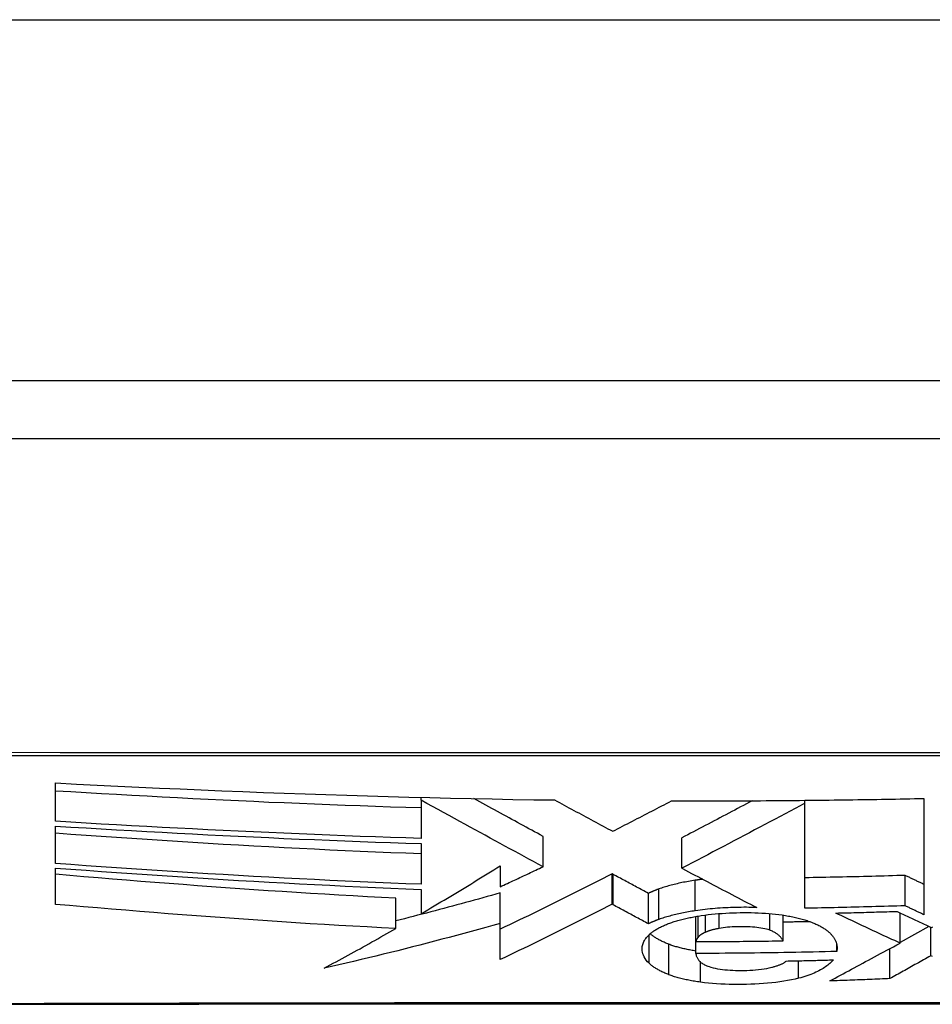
# Model space of a CAD drawing. Header units: inches. Extents: x 19 to 446, y 48 to 210.
# Tile 50 of 256: x 100.816 to 101.067, y 47.607 to 47.877. Entities that reach past the tile are written whole.
import ezdxf

# ---------------------------------------------------------------- set-up
doc = ezdxf.new("R2010")
doc.units = ezdxf.units.IN
doc.header["$MEASUREMENT"] = 0
doc.layers.add('Visible Edges(ANSI)', color=7, linetype='Continuous', lineweight=25)
doc.layers.add('Visible Tangent Edges(ANSI)', color=7, linetype='Continuous', lineweight=25)

msp = doc.modelspace()

# ---------------------------------------------------------------- linework, layer by layer
at = {"layer": 'Visible Edges(ANSI)'}
for p, q in [((102.32648, 47.77821), (60.72148, 47.77821)), ((100.57279, 47.76246), (101.43017, 47.76246)), ((100.82632, 47.65756), (100.82632, 47.66806)), ((100.92648, 47.66332), (100.92648, 47.6641)), ((100.92649, 47.66332), (100.92648, 47.66332)), ((100.92648, 47.66332), (100.92648, 47.65288)), ((101.03169, 47.6633), (101.03238, 47.66331)), ((101.03169, 47.66252), (101.03169, 47.6633)), ((101.03169, 47.63373), (101.03169, 47.66252)), ((101.03238, 47.66331), (101.03318, 47.66332)), ((101.06431, 47.66382), (101.06431, 47.63194)), ((100.82632, 47.64599), (100.82632, 47.65625)), ((100.9599, 47.64509), (100.9599, 47.65343)), ((100.92648, 47.65147), (100.92648, 47.6403)), ((100.99797, 47.64469), (100.99797, 47.65303)), ((100.94817, 47.64535), (100.94817, 47.63961)), ((100.82632, 47.6348), (100.82632, 47.64473)), ((100.97909, 47.64302), (100.97885, 47.64315)), ((100.97885, 47.63481), (100.97885, 47.64315)), ((100.99797, 47.64469), (100.99813, 47.64461)), ((101.05914, 47.63441), (101.05914, 47.64274)), ((100.92648, 47.63891), (100.92648, 47.63222)), ((100.94818, 47.62959), (100.94818, 47.63792)), ((100.98879, 47.62946), (100.98879, 47.63781)), ((100.91954, 47.62818), (100.91954, 47.63649)), ((100.97909, 47.63468), (100.97885, 47.63481)), ((101.02571, 47.62481), (101.02571, 47.63184)), ((101.05776, 47.62418), (101.05776, 47.63247)), ((100.94817, 47.61965), (100.94818, 47.62959)), ((101.00178, 47.62461), (101.00178, 47.63147)), ((101.06566, 47.62874), (101.05776, 47.62432)), ((101.06615, 47.62069), (101.06615, 47.62851)), ((101.00178, 47.62135), (101.00178, 47.62461)), ((101.04041, 47.6219), (101.04041, 47.62377)), ((101.05496, 47.61444), (101.05496, 47.62267))]:
    msp.add_line(p, q, dxfattribs=at)
at = {"layer": 'Visible Edges(ANSI)', "flags": 128}
for points in [[(100.82632, 47.66806), (100.83201, 47.66776), (100.83771, 47.66748), (100.8434, 47.6672), (100.8491, 47.66693), (100.85479, 47.66666), (100.86049, 47.66641), (100.86619, 47.66616), (100.87189, 47.66592), (100.87759, 47.66569), (100.8833, 47.66547), (100.889, 47.66526), (100.8947, 47.66505), (100.90039, 47.66486), (100.90609, 47.66468), (100.91178, 47.6645), (100.91747, 47.66434), (100.92316, 47.66419), (100.92885, 47.66404), (100.93455, 47.66391), (100.94024, 47.66379), (100.94595, 47.66367), (100.95165, 47.66357), (100.95736, 47.66348), (100.96307, 47.6634)], [(100.92648, 47.66121), (100.92231, 47.66133), (100.91814, 47.66147), (100.91397, 47.66161), (100.90981, 47.66175), (100.90564, 47.66191), (100.90147, 47.66206), (100.8973, 47.66223), (100.89313, 47.6624), (100.88896, 47.66257), (100.88479, 47.66275), (100.88062, 47.66294), (100.87644, 47.66313), (100.87226, 47.66333), (100.86809, 47.66353), (100.86391, 47.66374), (100.85973, 47.66396), (100.85555, 47.66418), (100.85138, 47.6644), (100.8472, 47.66463), (100.84302, 47.66486), (100.83885, 47.6651), (100.83467, 47.66534), (100.8305, 47.66559), (100.82632, 47.66584)], [(100.9599, 47.64509), (100.95861, 47.64579), (100.95731, 47.6465), (100.95602, 47.6472), (100.95472, 47.64791), (100.95342, 47.64862), (100.95211, 47.64933), (100.95079, 47.65005), (100.94947, 47.65077), (100.94814, 47.6515), (100.9468, 47.65223), (100.94545, 47.65297), (100.94409, 47.65371), (100.94271, 47.65446), (100.94133, 47.65522), (100.93992, 47.65598), (100.93851, 47.65676), (100.93707, 47.65754), (100.93562, 47.65833), (100.93415, 47.65914), (100.93266, 47.65995), (100.93115, 47.66078), (100.92962, 47.66161), (100.92806, 47.66246), (100.92649, 47.66332)], [(100.9599, 47.65343), (100.95913, 47.65385), (100.95836, 47.65427), (100.95759, 47.65468), (100.95682, 47.6551), (100.95605, 47.65552), (100.95528, 47.65594), (100.9545, 47.65637), (100.95373, 47.65679), (100.95295, 47.65721), (100.95217, 47.65764), (100.95139, 47.65806), (100.95061, 47.65849), (100.94982, 47.65892), (100.94903, 47.65935), (100.94824, 47.65978), (100.94744, 47.66022), (100.94664, 47.66065), (100.94584, 47.66109), (100.94503, 47.66153), (100.94422, 47.66197), (100.9434, 47.66242), (100.94258, 47.66287), (100.94176, 47.66332), (100.94093, 47.66377)], [(100.96307, 47.6634), (100.96372, 47.66305), (100.96438, 47.66269), (100.96504, 47.66234), (100.9657, 47.66198), (100.96636, 47.66162), (100.96702, 47.66127), (100.96768, 47.66091), (100.96835, 47.66055), (100.96901, 47.66019), (100.96968, 47.65984), (100.97034, 47.65948), (100.97101, 47.65912), (100.97168, 47.65876), (100.97234, 47.6584), (100.97301, 47.65804), (100.97368, 47.65768), (100.97435, 47.65732), (100.97502, 47.65696), (100.97568, 47.6566), (100.97635, 47.65624), (100.97702, 47.65589), (100.97769, 47.65553), (100.97835, 47.65517), (100.97902, 47.65481)], [(100.97902, 47.65481), (100.97969, 47.65516), (100.98036, 47.6555), (100.98103, 47.65585), (100.9817, 47.65619), (100.98237, 47.65654), (100.98305, 47.65689), (100.98372, 47.65724), (100.98439, 47.65758), (100.98506, 47.65793), (100.98573, 47.65828), (100.9864, 47.65863), (100.98708, 47.65897), (100.98775, 47.65932), (100.98842, 47.65967), (100.98909, 47.66002), (100.98976, 47.66037), (100.99043, 47.66072), (100.9911, 47.66106), (100.99177, 47.66141), (100.99244, 47.66176), (100.99311, 47.66211), (100.99377, 47.66246), (100.99444, 47.66281), (100.99511, 47.66315)], [(100.99511, 47.66315), (100.99663, 47.66315), (100.99816, 47.66315), (100.99968, 47.66315), (101.00121, 47.66315), (101.00273, 47.66315), (101.00426, 47.66315), (101.00578, 47.66315), (101.0073, 47.66315), (101.00883, 47.66316), (101.01035, 47.66316), (101.01188, 47.66317), (101.0134, 47.66317), (101.01492, 47.66318), (101.01645, 47.66319), (101.01797, 47.66319), (101.0195, 47.6632), (101.02102, 47.66321), (101.02255, 47.66322), (101.02407, 47.66324), (101.0256, 47.66325), (101.02712, 47.66326), (101.02864, 47.66327), (101.03017, 47.66329), (101.03169, 47.6633)], [(101.01726, 47.66319), (101.01646, 47.66277), (101.01565, 47.66234), (101.01485, 47.66192), (101.01404, 47.66149), (101.01324, 47.66106), (101.01243, 47.66064), (101.01163, 47.66021), (101.01082, 47.65979), (101.01001, 47.65936), (101.0092, 47.65893), (101.0084, 47.65851), (101.00759, 47.65808), (101.00678, 47.65766), (101.00598, 47.65723), (101.00517, 47.65681), (101.00437, 47.65639), (101.00356, 47.65596), (101.00276, 47.65554), (101.00196, 47.65512), (101.00116, 47.6547), (101.00036, 47.65428), (100.99956, 47.65387), (100.99876, 47.65345), (100.99797, 47.65303)], [(101.03169, 47.66252), (101.03035, 47.66181), (101.029, 47.66109), (101.02764, 47.66037), (101.02627, 47.65964), (101.02489, 47.6589), (101.02351, 47.65817), (101.02211, 47.65742), (101.02071, 47.65668), (101.0193, 47.65593), (101.01789, 47.65518), (101.01647, 47.65443), (101.01505, 47.65368), (101.01362, 47.65292), (101.0122, 47.65217), (101.01077, 47.65142), (101.00934, 47.65066), (101.00791, 47.64991), (101.00648, 47.64916), (101.00505, 47.6484), (101.00363, 47.64766), (101.00221, 47.64691), (101.00079, 47.64617), (100.99938, 47.64543), (100.99797, 47.64469)], [(101.03318, 47.66332), (101.03448, 47.66333), (101.03578, 47.66335), (101.03708, 47.66337), (101.03837, 47.66338), (101.03967, 47.6634), (101.04097, 47.66341), (101.04227, 47.66343), (101.04356, 47.66345), (101.04486, 47.66347), (101.04616, 47.66349), (101.04746, 47.66351), (101.04875, 47.66353), (101.05005, 47.66355), (101.05135, 47.66357), (101.05264, 47.66359), (101.05394, 47.66362), (101.05524, 47.66364), (101.05653, 47.66366), (101.05783, 47.66369), (101.05912, 47.66371), (101.06042, 47.66374), (101.06172, 47.66376), (101.06301, 47.66379), (101.06431, 47.66382)], [(100.92648, 47.65288), (100.92231, 47.65301), (100.91814, 47.65314), (100.91397, 47.65328), (100.90979, 47.65343), (100.90562, 47.65359), (100.90144, 47.65375), (100.89727, 47.65391), (100.89309, 47.65408), (100.88891, 47.65426), (100.88473, 47.65445), (100.88056, 47.65463), (100.87638, 47.65483), (100.8722, 47.65503), (100.86803, 47.65523), (100.86385, 47.65545), (100.85968, 47.65566), (100.85551, 47.65588), (100.85134, 47.65611), (100.84716, 47.65634), (100.84299, 47.65657), (100.83882, 47.65681), (100.83466, 47.65706), (100.83049, 47.65731), (100.82632, 47.65756)], [(100.82632, 47.65625), (100.83048, 47.65599), (100.83465, 47.65574), (100.83882, 47.65549), (100.84298, 47.65524), (100.84715, 47.655), (100.85132, 47.65477), (100.85549, 47.65454), (100.85966, 47.65431), (100.86383, 47.65409), (100.86801, 47.65388), (100.87218, 47.65367), (100.87635, 47.65346), (100.88053, 47.65326), (100.88471, 47.65307), (100.88888, 47.65288), (100.89306, 47.6527), (100.89724, 47.65253), (100.90142, 47.65236), (100.9056, 47.65219), (100.90978, 47.65203), (100.91396, 47.65188), (100.91813, 47.65174), (100.92231, 47.6516), (100.92648, 47.65147)], [(100.92648, 47.64863), (100.92231, 47.64879), (100.91815, 47.64895), (100.91398, 47.64912), (100.90981, 47.6493), (100.90564, 47.64949), (100.90148, 47.64968), (100.89731, 47.64989), (100.89314, 47.65009), (100.88897, 47.65031), (100.8848, 47.65053), (100.88063, 47.65076), (100.87645, 47.65099), (100.87228, 47.65124), (100.8681, 47.65148), (100.86392, 47.65174), (100.85974, 47.65199), (100.85556, 47.65226), (100.85138, 47.65253), (100.8472, 47.65281), (100.84302, 47.65309), (100.83884, 47.65337), (100.83467, 47.65366), (100.83049, 47.65396), (100.82632, 47.65426)], [(100.92648, 47.6403), (100.92232, 47.64046), (100.91815, 47.64063), (100.91398, 47.64081), (100.90981, 47.64099), (100.90564, 47.64118), (100.90147, 47.64137), (100.89729, 47.64158), (100.89312, 47.64179), (100.88894, 47.64201), (100.88476, 47.64223), (100.88059, 47.64246), (100.87641, 47.6427), (100.87223, 47.64294), (100.86805, 47.64319), (100.86387, 47.64345), (100.85969, 47.64371), (100.85551, 47.64398), (100.85134, 47.64425), (100.84716, 47.64453), (100.84299, 47.64481), (100.83882, 47.6451), (100.83465, 47.64539), (100.83048, 47.64569), (100.82632, 47.64599)], [(100.92648, 47.63222), (100.92739, 47.63275), (100.92829, 47.63328), (100.9292, 47.63382), (100.93011, 47.63436), (100.93101, 47.6349), (100.93192, 47.63544), (100.93283, 47.63598), (100.93374, 47.63653), (100.93464, 47.63708), (100.93555, 47.63762), (100.93646, 47.63817), (100.93736, 47.63872), (100.93827, 47.63927), (100.93917, 47.63982), (100.94008, 47.64037), (100.94098, 47.64092), (100.94189, 47.64147), (100.94279, 47.64203), (100.94369, 47.64258), (100.94459, 47.64313), (100.94549, 47.64369), (100.94638, 47.64424), (100.94728, 47.64479), (100.94817, 47.64535)], [(100.94817, 47.63961), (100.94866, 47.63983), (100.94915, 47.64006), (100.94964, 47.64029), (100.95013, 47.64051), (100.95062, 47.64074), (100.9511, 47.64097), (100.95159, 47.6412), (100.95208, 47.64142), (100.95257, 47.64165), (100.95306, 47.64188), (100.95355, 47.64211), (100.95404, 47.64234), (100.95453, 47.64257), (100.95502, 47.64279), (100.95551, 47.64302), (100.95599, 47.64325), (100.95648, 47.64348), (100.95697, 47.64371), (100.95746, 47.64394), (100.95795, 47.64417), (100.95843, 47.6444), (100.95892, 47.64463), (100.95941, 47.64486), (100.9599, 47.64509)], [(100.82632, 47.64473), (100.83049, 47.64442), (100.83467, 47.64412), (100.83885, 47.64382), (100.84302, 47.64352), (100.8472, 47.64323), (100.85138, 47.64295), (100.85556, 47.64267), (100.85975, 47.64239), (100.86393, 47.64213), (100.8681, 47.64187), (100.87228, 47.64161), (100.87646, 47.64136), (100.88063, 47.64112), (100.88481, 47.64088), (100.88898, 47.64065), (100.89315, 47.64043), (100.89731, 47.64022), (100.90148, 47.64001), (100.90565, 47.63981), (100.90981, 47.63961), (100.91398, 47.63943), (100.91815, 47.63925), (100.92231, 47.63908), (100.92648, 47.63891)], [(100.91954, 47.63649), (100.91565, 47.63669), (100.91176, 47.6369), (100.90787, 47.63711), (100.90398, 47.63733), (100.90009, 47.63756), (100.89621, 47.63779), (100.89232, 47.63803), (100.88844, 47.63828), (100.88456, 47.63854), (100.88068, 47.6388), (100.8768, 47.63907), (100.87292, 47.63934), (100.86904, 47.63962), (100.86516, 47.63991), (100.86128, 47.6402), (100.85741, 47.64049), (100.85353, 47.64079), (100.84964, 47.6411), (100.84576, 47.64141), (100.84187, 47.64173), (100.83798, 47.64205), (100.83409, 47.64238), (100.83021, 47.64271), (100.82632, 47.64304)], [(100.97885, 47.64315), (100.9776, 47.64252), (100.97635, 47.64188), (100.9751, 47.64124), (100.97383, 47.6406), (100.97257, 47.63996), (100.9713, 47.63932), (100.97003, 47.63868), (100.96875, 47.63804), (100.96747, 47.6374), (100.96619, 47.63676), (100.9649, 47.63612), (100.96362, 47.63548), (100.96233, 47.63485), (100.96104, 47.63421), (100.95976, 47.63358), (100.95847, 47.63294), (100.95718, 47.63231), (100.95589, 47.63169), (100.9546, 47.63106), (100.95331, 47.63044), (100.95203, 47.62982), (100.95074, 47.62921), (100.94946, 47.62859), (100.94818, 47.62799)], [(100.98879, 47.63781), (100.98838, 47.63802), (100.98798, 47.63824), (100.98757, 47.63846), (100.98717, 47.63867), (100.98676, 47.63889), (100.98636, 47.63911), (100.98595, 47.63933), (100.98555, 47.63954), (100.98514, 47.63976), (100.98474, 47.63998), (100.98433, 47.6402), (100.98393, 47.64041), (100.98352, 47.64063), (100.98312, 47.64085), (100.98272, 47.64107), (100.98231, 47.64129), (100.98191, 47.6415), (100.98151, 47.64172), (100.9811, 47.64194), (100.9807, 47.64215), (100.9803, 47.64237), (100.97989, 47.64259), (100.97949, 47.64281), (100.97909, 47.64302)], [(100.99813, 47.64461), (100.99896, 47.64417), (100.9998, 47.64372), (101.00064, 47.64328), (101.00148, 47.64283), (101.00233, 47.64239), (101.00317, 47.64194), (101.00402, 47.64149), (101.00486, 47.64105), (101.00571, 47.6406), (101.00656, 47.64015), (101.00741, 47.63971), (101.00826, 47.63926), (101.00911, 47.63881), (101.00996, 47.63837), (101.01081, 47.63792), (101.01167, 47.63748), (101.01252, 47.63703), (101.01337, 47.63659), (101.01422, 47.63614), (101.01507, 47.6357), (101.01592, 47.63525), (101.01677, 47.63481), (101.01762, 47.63437), (101.01847, 47.63393)], [(101.05914, 47.64274), (101.058, 47.6427), (101.05686, 47.64267), (101.05572, 47.64263), (101.05457, 47.6426), (101.05343, 47.64256), (101.05229, 47.64253), (101.05114, 47.6425), (101.05, 47.64247), (101.04886, 47.64244), (101.04771, 47.64241), (101.04657, 47.64238), (101.04543, 47.64235), (101.04428, 47.64232), (101.04314, 47.6423), (101.042, 47.64227), (101.04085, 47.64225), (101.03971, 47.64222), (101.03856, 47.6422), (101.03742, 47.64217), (101.03627, 47.64215), (101.03513, 47.64213), (101.03398, 47.64211), (101.03284, 47.64209), (101.03169, 47.64207)], [(101.06431, 47.64027), (101.06409, 47.64037), (101.06388, 47.64047), (101.06366, 47.64057), (101.06345, 47.64068), (101.06323, 47.64078), (101.06302, 47.64088), (101.0628, 47.64098), (101.06258, 47.64109), (101.06237, 47.64119), (101.06215, 47.64129), (101.06194, 47.6414), (101.06172, 47.6415), (101.06151, 47.6416), (101.06129, 47.6417), (101.06108, 47.64181), (101.06086, 47.64191), (101.06065, 47.64201), (101.06043, 47.64212), (101.06022, 47.64222), (101.06, 47.64232), (101.05979, 47.64243), (101.05957, 47.64253), (101.05936, 47.64263), (101.05914, 47.64274)], [(101.00164, 47.64139), (101.00117, 47.64132), (101.0007, 47.64124), (101.00024, 47.64116), (100.99978, 47.64108), (100.99933, 47.641), (100.99888, 47.64092), (100.99843, 47.64083), (100.99799, 47.64074), (100.99756, 47.64065), (100.99713, 47.64056), (100.9967, 47.64046), (100.99628, 47.64036), (100.99586, 47.64026), (100.99545, 47.64016), (100.99504, 47.64005), (100.99464, 47.63994), (100.99425, 47.63983), (100.99386, 47.63972), (100.99347, 47.63961), (100.9931, 47.63949), (100.99273, 47.63937), (100.99236, 47.63925), (100.992, 47.63913), (100.99165, 47.63901)], [(101.00369, 47.64167), (101.0036, 47.64166), (101.00351, 47.64165), (101.00343, 47.64164), (101.00334, 47.64162), (101.00326, 47.64161), (101.00317, 47.6416), (101.00308, 47.64159), (101.003, 47.64158), (101.00291, 47.64157), (101.00283, 47.64156), (101.00274, 47.64155), (101.00266, 47.64153), (101.00257, 47.64152), (101.00249, 47.64151), (101.0024, 47.6415), (101.00232, 47.64149), (101.00223, 47.64148), (101.00215, 47.64146), (101.00206, 47.64145), (101.00198, 47.64144), (101.00189, 47.64143), (101.00181, 47.64141), (101.00173, 47.6414), (101.00164, 47.64139)], [(100.94818, 47.63792), (100.947, 47.63759), (100.94581, 47.63725), (100.94463, 47.63692), (100.94344, 47.63659), (100.94225, 47.63626), (100.94106, 47.63593), (100.93987, 47.6356), (100.93868, 47.63528), (100.93749, 47.63495), (100.9363, 47.63463), (100.93511, 47.63431), (100.93391, 47.63399), (100.93272, 47.63367), (100.93152, 47.63335), (100.93033, 47.63304), (100.92913, 47.63272), (100.92794, 47.63241), (100.92674, 47.6321), (100.92554, 47.63179), (100.92434, 47.63148), (100.92314, 47.63118), (100.92194, 47.63087), (100.92074, 47.63057), (100.91954, 47.63027)], [(100.99165, 47.63901), (100.99152, 47.63896), (100.99139, 47.63891), (100.99126, 47.63886), (100.99113, 47.63882), (100.99101, 47.63877), (100.99088, 47.63872), (100.99076, 47.63867), (100.99063, 47.63862), (100.99051, 47.63857), (100.99039, 47.63852), (100.99027, 47.63847), (100.99015, 47.63842), (100.99003, 47.63837), (100.98991, 47.63832), (100.98979, 47.63827), (100.98968, 47.63822), (100.98956, 47.63817), (100.98945, 47.63812), (100.98934, 47.63807), (100.98922, 47.63802), (100.98911, 47.63796), (100.989, 47.63791), (100.98889, 47.63786), (100.98879, 47.63781)], [(100.91954, 47.62818), (100.91563, 47.62838), (100.91173, 47.62859), (100.90782, 47.6288), (100.90391, 47.62903), (100.9, 47.62926), (100.89609, 47.6295), (100.89219, 47.62975), (100.88828, 47.63), (100.88437, 47.63026), (100.88047, 47.63052), (100.87657, 47.6308), (100.87268, 47.63107), (100.86878, 47.63136), (100.86489, 47.63165), (100.86101, 47.63194), (100.85713, 47.63224), (100.85325, 47.63255), (100.84939, 47.63286), (100.84552, 47.63317), (100.84167, 47.63349), (100.83782, 47.63381), (100.83398, 47.63413), (100.83015, 47.63446), (100.82632, 47.6348)], [(100.97885, 47.63481), (100.9776, 47.63417), (100.97635, 47.63354), (100.97509, 47.6329), (100.97383, 47.63226), (100.97257, 47.63162), (100.9713, 47.63098), (100.97002, 47.63034), (100.96875, 47.6297), (100.96747, 47.62906), (100.96618, 47.62842), (100.9649, 47.62778), (100.96361, 47.62714), (100.96233, 47.62651), (100.96104, 47.62587), (100.95975, 47.62524), (100.95846, 47.62461), (100.95717, 47.62398), (100.95588, 47.62335), (100.95459, 47.62273), (100.95331, 47.62211), (100.95202, 47.62149), (100.95073, 47.62087), (100.94945, 47.62026), (100.94817, 47.61965)], [(100.98879, 47.62946), (100.98838, 47.62968), (100.98798, 47.6299), (100.98757, 47.63012), (100.98717, 47.63033), (100.98676, 47.63055), (100.98636, 47.63077), (100.98595, 47.63099), (100.98555, 47.6312), (100.98514, 47.63142), (100.98474, 47.63164), (100.98433, 47.63186), (100.98393, 47.63207), (100.98352, 47.63229), (100.98312, 47.63251), (100.98272, 47.63273), (100.98231, 47.63294), (100.98191, 47.63316), (100.98151, 47.63338), (100.9811, 47.6336), (100.9807, 47.63381), (100.9803, 47.63403), (100.97989, 47.63425), (100.97949, 47.63447), (100.97909, 47.63468)], [(101.05914, 47.63441), (101.058, 47.63437), (101.05686, 47.63433), (101.05571, 47.6343), (101.05457, 47.63426), (101.05342, 47.63423), (101.05228, 47.6342), (101.05114, 47.63417), (101.04999, 47.63413), (101.04885, 47.6341), (101.0477, 47.63407), (101.04656, 47.63404), (101.04542, 47.63402), (101.04427, 47.63399), (101.04313, 47.63396), (101.04199, 47.63393), (101.04084, 47.63391), (101.0397, 47.63388), (101.03856, 47.63386), (101.03741, 47.63383), (101.03627, 47.63381), (101.03512, 47.63379), (101.03398, 47.63377), (101.03283, 47.63375), (101.03169, 47.63373)], [(101.06431, 47.63194), (101.06409, 47.63204), (101.06388, 47.63214), (101.06366, 47.63225), (101.06345, 47.63235), (101.06323, 47.63245), (101.06302, 47.63255), (101.0628, 47.63266), (101.06258, 47.63276), (101.06237, 47.63286), (101.06215, 47.63296), (101.06194, 47.63307), (101.06172, 47.63317), (101.06151, 47.63327), (101.06129, 47.63337), (101.06108, 47.63348), (101.06086, 47.63358), (101.06065, 47.63368), (101.06043, 47.63379), (101.06022, 47.63389), (101.06, 47.63399), (101.05979, 47.6341), (101.05957, 47.6342), (101.05936, 47.6343), (101.05914, 47.63441)], [(101.00164, 47.63305), (101.00117, 47.63297), (101.0007, 47.6329), (101.00024, 47.63282), (100.99978, 47.63274), (100.99933, 47.63266), (100.99888, 47.63258), (100.99843, 47.63249), (100.99799, 47.6324), (100.99756, 47.63231), (100.99713, 47.63221), (100.9967, 47.63212), (100.99628, 47.63202), (100.99586, 47.63192), (100.99545, 47.63181), (100.99504, 47.63171), (100.99464, 47.6316), (100.99425, 47.63149), (100.99386, 47.63138), (100.99347, 47.63127), (100.9931, 47.63115), (100.99273, 47.63103), (100.99236, 47.63091), (100.992, 47.63079), (100.99165, 47.63066)], [(100.99464, 47.62965), (100.99494, 47.62976), (100.99525, 47.62986), (100.99557, 47.62997), (100.99589, 47.63007), (100.99622, 47.63017), (100.99655, 47.63027), (100.99688, 47.63037), (100.99722, 47.63046), (100.99757, 47.63056), (100.99792, 47.63065), (100.99828, 47.63074), (100.99864, 47.63083), (100.99901, 47.63091), (100.99938, 47.631), (100.99975, 47.63108), (101.00013, 47.63116), (101.00051, 47.63123), (101.0009, 47.63131), (101.00128, 47.63138), (101.00168, 47.63145), (101.00207, 47.63152), (101.00247, 47.63159), (101.00288, 47.63166), (101.00329, 47.63172)], [(101.01847, 47.63393), (101.01776, 47.63395), (101.01705, 47.63397), (101.01634, 47.63397), (101.01563, 47.63398), (101.01491, 47.63398), (101.0142, 47.63397), (101.01348, 47.63397), (101.01276, 47.63395), (101.01204, 47.63393), (101.01132, 47.63391), (101.01061, 47.63388), (101.00989, 47.63385), (101.00918, 47.63381), (101.00847, 47.63377), (101.00777, 47.63372), (101.00707, 47.63367), (101.00637, 47.63361), (101.00568, 47.63354), (101.00499, 47.63347), (101.00431, 47.6334), (101.00363, 47.63332), (101.00296, 47.63323), (101.0023, 47.63314), (101.00164, 47.63305)], [(101.00329, 47.63172), (101.00421, 47.63185), (101.00514, 47.63197), (101.00609, 47.63208), (101.00705, 47.63218), (101.00802, 47.63226), (101.00899, 47.63233), (101.00998, 47.63239), (101.01097, 47.63244), (101.01197, 47.63248), (101.01297, 47.63251), (101.01397, 47.63252), (101.01497, 47.63253), (101.01596, 47.63253), (101.01694, 47.63252), (101.01793, 47.63249), (101.01891, 47.63246), (101.01988, 47.63241), (101.02084, 47.63236), (101.02179, 47.63229), (101.02273, 47.6322), (101.02365, 47.63211), (101.02456, 47.632), (101.02545, 47.63188), (101.02633, 47.63174)], [(101.02633, 47.63174), (101.02674, 47.63167), (101.02715, 47.6316), (101.02755, 47.63152), (101.02795, 47.63144), (101.02834, 47.63136), (101.02873, 47.63128), (101.02911, 47.6312), (101.02948, 47.63111), (101.02985, 47.63102), (101.03022, 47.63093), (101.03058, 47.63084), (101.03093, 47.63074), (101.03128, 47.63064), (101.03162, 47.63054), (101.03196, 47.63044), (101.03229, 47.63033), (101.03261, 47.63022), (101.03292, 47.63011), (101.03323, 47.63), (101.03353, 47.62989), (101.03383, 47.62977), (101.03411, 47.62965), (101.03439, 47.62953), (101.03467, 47.62941)], [(101.04015, 47.63241), (101.04085, 47.63243), (101.04155, 47.63244), (101.04225, 47.63246), (101.04295, 47.63247), (101.04365, 47.63249), (101.04435, 47.63251), (101.04505, 47.63253), (101.04575, 47.63254), (101.04645, 47.63256), (101.04715, 47.63258), (101.04785, 47.6326), (101.04854, 47.63262), (101.04924, 47.63264), (101.04994, 47.63266), (101.05064, 47.63268), (101.05134, 47.6327), (101.05204, 47.63272), (101.05274, 47.63274), (101.05344, 47.63276), (101.05413, 47.63278), (101.05483, 47.6328), (101.05553, 47.63282), (101.05623, 47.63284), (101.05693, 47.63287)], [(101.05776, 47.62418), (101.05702, 47.62452), (101.05629, 47.62485), (101.05555, 47.62519), (101.05482, 47.62553), (101.05408, 47.62586), (101.05335, 47.6262), (101.05261, 47.62654), (101.05188, 47.62689), (101.05114, 47.62723), (101.05041, 47.62757), (101.04967, 47.62791), (101.04894, 47.62826), (101.0482, 47.6286), (101.04747, 47.62894), (101.04673, 47.62929), (101.046, 47.62963), (101.04527, 47.62998), (101.04453, 47.63033), (101.0438, 47.63067), (101.04307, 47.63102), (101.04234, 47.63137), (101.04161, 47.63171), (101.04088, 47.63206), (101.04015, 47.63241)], [(101.05693, 47.63287), (101.05732, 47.63268), (101.05771, 47.63249), (101.0581, 47.6323), (101.0585, 47.63212), (101.05889, 47.63193), (101.05928, 47.63174), (101.05967, 47.63156), (101.06007, 47.63137), (101.06046, 47.63118), (101.06085, 47.631), (101.06124, 47.63081), (101.06164, 47.63062), (101.06203, 47.63044), (101.06242, 47.63025), (101.06282, 47.63007), (101.06321, 47.62988), (101.0636, 47.6297), (101.06399, 47.62951), (101.06439, 47.62933), (101.06478, 47.62915), (101.06517, 47.62896), (101.06557, 47.62878), (101.06596, 47.62859), (101.06635, 47.62841)], [(100.94818, 47.62959), (100.94619, 47.62903), (100.9442, 47.62847), (100.9422, 47.62792), (100.94021, 47.62737), (100.93821, 47.62682), (100.9362, 47.62628), (100.9342, 47.62574), (100.9322, 47.62521), (100.93019, 47.62468), (100.92818, 47.62415), (100.92617, 47.62363), (100.92415, 47.62312), (100.92214, 47.62261), (100.92012, 47.6221), (100.9181, 47.6216), (100.91608, 47.62111), (100.91406, 47.62062), (100.91204, 47.62013), (100.91002, 47.61965), (100.90799, 47.61918), (100.90597, 47.61871), (100.90394, 47.61825), (100.90192, 47.6178), (100.89989, 47.61735)], [(100.99165, 47.63066), (100.99152, 47.63062), (100.99139, 47.63057), (100.99126, 47.63052), (100.99113, 47.63047), (100.99101, 47.63043), (100.99088, 47.63038), (100.99076, 47.63033), (100.99063, 47.63028), (100.99051, 47.63023), (100.99039, 47.63018), (100.99027, 47.63013), (100.99015, 47.63008), (100.99003, 47.63003), (100.98991, 47.62998), (100.98979, 47.62993), (100.98968, 47.62988), (100.98956, 47.62983), (100.98945, 47.62978), (100.98934, 47.62973), (100.98922, 47.62967), (100.98911, 47.62962), (100.989, 47.62957), (100.98889, 47.62952), (100.98879, 47.62946)], [(100.98905, 47.62655), (100.98921, 47.62669), (100.98937, 47.62683), (100.98955, 47.62698), (100.98972, 47.62712), (100.98991, 47.62725), (100.9901, 47.62739), (100.9903, 47.62753), (100.9905, 47.62766), (100.99071, 47.6278), (100.99092, 47.62793), (100.99115, 47.62806), (100.99137, 47.62819), (100.99161, 47.62832), (100.99185, 47.62845), (100.9921, 47.62857), (100.99235, 47.6287), (100.99262, 47.62882), (100.99288, 47.62894), (100.99316, 47.62907), (100.99344, 47.62918), (100.99373, 47.6293), (100.99403, 47.62942), (100.99433, 47.62953), (100.99464, 47.62965)], [(101.0331, 47.63005), (101.03279, 47.63004), (101.03248, 47.63004), (101.03218, 47.63003), (101.03187, 47.63002), (101.03156, 47.63002), (101.03125, 47.63001), (101.03095, 47.63), (101.03064, 47.63), (101.03033, 47.62999), (101.03002, 47.62998), (101.02971, 47.62998), (101.02941, 47.62997), (101.0291, 47.62997), (101.02879, 47.62996), (101.02848, 47.62995), (101.02817, 47.62995), (101.02787, 47.62994), (101.02756, 47.62994), (101.02725, 47.62993), (101.02694, 47.62992), (101.02663, 47.62992), (101.02632, 47.62991), (101.02602, 47.62991), (101.02571, 47.6299)], [(101.03467, 47.62941), (101.03495, 47.62928), (101.03522, 47.62915), (101.03548, 47.62902), (101.03574, 47.62889), (101.03598, 47.62876), (101.03623, 47.62862), (101.03646, 47.62848), (101.03669, 47.62835), (101.03691, 47.62821), (101.03712, 47.62807), (101.03732, 47.62793), (101.03752, 47.62778), (101.03771, 47.62764), (101.0379, 47.6275), (101.03808, 47.62735), (101.03825, 47.6272), (101.03841, 47.62706), (101.03857, 47.62691), (101.03872, 47.62676), (101.03886, 47.62661), (101.039, 47.62646), (101.03913, 47.6263), (101.03926, 47.62615), (101.03938, 47.626)], [(100.89989, 47.61735), (100.90071, 47.61778), (100.90153, 47.61822), (100.90235, 47.61865), (100.90317, 47.61909), (100.904, 47.61953), (100.90482, 47.61997), (100.90564, 47.62041), (100.90646, 47.62086), (100.90728, 47.6213), (100.9081, 47.62175), (100.90892, 47.6222), (100.90975, 47.62265), (100.91057, 47.62311), (100.91138, 47.62356), (100.9122, 47.62402), (100.91302, 47.62448), (100.91384, 47.62493), (100.91466, 47.62539), (100.91547, 47.62586), (100.91629, 47.62632), (100.9171, 47.62678), (100.91792, 47.62724), (100.91873, 47.62771), (100.91954, 47.62818)], [(100.98899, 47.61866), (100.98858, 47.61908), (100.98821, 47.61951), (100.98791, 47.61995), (100.98765, 47.62039), (100.98744, 47.62083), (100.98729, 47.62126), (100.98718, 47.62166), (100.98712, 47.62204), (100.98709, 47.62239), (100.98708, 47.6227), (100.98709, 47.62299), (100.98712, 47.62327), (100.98717, 47.62355), (100.98724, 47.62383), (100.98733, 47.62411), (100.98743, 47.62438), (100.98756, 47.62466), (100.98771, 47.62493), (100.98788, 47.62521), (100.98807, 47.62548), (100.98828, 47.62575), (100.98851, 47.62602), (100.98877, 47.62628), (100.98905, 47.62655)], [(100.99443, 47.62384), (100.99415, 47.62395), (100.99387, 47.62406), (100.9936, 47.62417), (100.99334, 47.62428), (100.99308, 47.62439), (100.99283, 47.62451), (100.99259, 47.62462), (100.99235, 47.62474), (100.99211, 47.62486), (100.99189, 47.62498), (100.99166, 47.62509), (100.99145, 47.62522), (100.99124, 47.62534), (100.99103, 47.62546), (100.99083, 47.62559), (100.99063, 47.62571), (100.99045, 47.62584), (100.99026, 47.62596), (100.99008, 47.62609), (100.98991, 47.62622), (100.98974, 47.62635), (100.98958, 47.62648), (100.98942, 47.62661), (100.98927, 47.62675)], [(101.00443, 47.62715), (101.00431, 47.6271), (101.00421, 47.62705), (101.0041, 47.627), (101.004, 47.62695), (101.00389, 47.6269), (101.0038, 47.62685), (101.0037, 47.6268), (101.0036, 47.62674), (101.00351, 47.62669), (101.00342, 47.62664), (101.00334, 47.62658), (101.00325, 47.62653), (101.00317, 47.62648), (101.00309, 47.62642), (101.00302, 47.62636), (101.00294, 47.62631), (101.00287, 47.62625), (101.0028, 47.6262), (101.00274, 47.62614), (101.00268, 47.62608), (101.00262, 47.62602), (101.00256, 47.62596), (101.00251, 47.62591), (101.00246, 47.62585)], [(101.00815, 47.6282), (101.00797, 47.62816), (101.0078, 47.62813), (101.00762, 47.6281), (101.00745, 47.62806), (101.00727, 47.62802), (101.0071, 47.62799), (101.00693, 47.62795), (101.00677, 47.62791), (101.0066, 47.62787), (101.00644, 47.62783), (101.00628, 47.62778), (101.00612, 47.62774), (101.00596, 47.6277), (101.00581, 47.62765), (101.00566, 47.62761), (101.00551, 47.62756), (101.00536, 47.62751), (101.00522, 47.62746), (101.00508, 47.62741), (101.00494, 47.62736), (101.00481, 47.62731), (101.00468, 47.62726), (101.00455, 47.62721), (101.00443, 47.62715)], [(101.02203, 47.62772), (101.02161, 47.62786), (101.02116, 47.628), (101.02067, 47.62812), (101.02016, 47.62822), (101.01963, 47.62831), (101.01908, 47.62839), (101.01851, 47.62846), (101.01792, 47.62852), (101.01733, 47.62856), (101.01672, 47.6286), (101.01611, 47.62862), (101.0155, 47.62864), (101.01488, 47.62865), (101.01426, 47.62865), (101.01364, 47.62865), (101.01301, 47.62863), (101.01238, 47.62861), (101.01175, 47.62859), (101.01112, 47.62855), (101.01051, 47.6285), (101.0099, 47.62844), (101.0093, 47.62837), (101.00872, 47.62829), (101.00815, 47.6282)], [(101.02571, 47.62481), (101.02564, 47.62494), (101.02556, 47.62507), (101.02547, 47.62521), (101.02539, 47.62534), (101.02529, 47.62547), (101.02519, 47.6256), (101.02508, 47.62573), (101.02497, 47.62586), (101.02485, 47.62599), (101.02472, 47.62611), (101.02459, 47.62624), (101.02444, 47.62636), (101.02429, 47.62649), (101.02414, 47.62661), (101.02397, 47.62673), (101.0238, 47.62685), (101.02361, 47.62696), (101.02342, 47.62708), (101.02321, 47.62719), (101.023, 47.6273), (101.02277, 47.62741), (101.02254, 47.62752), (101.02229, 47.62762), (101.02203, 47.62772)], [(101.06635, 47.62841), (101.06673, 47.62862)], [(101.00178, 47.622), (101.00144, 47.62205), (101.0011, 47.62211), (101.00076, 47.62217), (101.00042, 47.62223), (101.00009, 47.6223), (100.99975, 47.62236), (100.99943, 47.62243), (100.9991, 47.6225), (100.99878, 47.62257), (100.99846, 47.62264), (100.99815, 47.62272), (100.99784, 47.62279), (100.99753, 47.62287), (100.99723, 47.62295), (100.99693, 47.62303), (100.99663, 47.62312), (100.99634, 47.6232), (100.99605, 47.62329), (100.99577, 47.62338), (100.9955, 47.62347), (100.99522, 47.62356), (100.99495, 47.62365), (100.99469, 47.62375), (100.99443, 47.62384)], [(101.00246, 47.62585), (101.00242, 47.6258), (101.00238, 47.62575), (101.00234, 47.6257), (101.0023, 47.62565), (101.00226, 47.6256), (101.00223, 47.62554), (101.00219, 47.62549), (101.00215, 47.62544), (101.00212, 47.62539), (101.00209, 47.62534), (101.00206, 47.62529), (101.00203, 47.62524), (101.002, 47.62518), (101.00197, 47.62513), (101.00194, 47.62508), (101.00192, 47.62503), (101.0019, 47.62498), (101.00188, 47.62492), (101.00186, 47.62487), (101.00184, 47.62482), (101.00182, 47.62477), (101.00181, 47.62472), (101.00179, 47.62467), (101.00178, 47.62461)], [(101.00178, 47.62461), (101.00278, 47.62461), (101.00378, 47.62462), (101.00478, 47.62462), (101.00577, 47.62462), (101.00677, 47.62462), (101.00777, 47.62463), (101.00876, 47.62463), (101.00976, 47.62464), (101.01076, 47.62464), (101.01175, 47.62465), (101.01275, 47.62466), (101.01375, 47.62466), (101.01474, 47.62467), (101.01574, 47.62468), (101.01674, 47.62469), (101.01773, 47.6247), (101.01873, 47.62471), (101.01973, 47.62473), (101.02073, 47.62474), (101.02172, 47.62475), (101.02272, 47.62477), (101.02372, 47.62478), (101.02471, 47.6248), (101.02571, 47.62481)], [(101.03849, 47.61381), (101.03923, 47.61421), (101.03996, 47.6146), (101.0407, 47.615), (101.04144, 47.6154), (101.04219, 47.6158), (101.04293, 47.6162), (101.04369, 47.6166), (101.04444, 47.61701), (101.04521, 47.61742), (101.04598, 47.61783), (101.04675, 47.61825), (101.04754, 47.61867), (101.04833, 47.6191), (101.04913, 47.61953), (101.04994, 47.61997), (101.05076, 47.62041), (101.05159, 47.62086), (101.05243, 47.62131), (101.05329, 47.62177), (101.05415, 47.62224), (101.05503, 47.62271), (101.05593, 47.62319), (101.05684, 47.62368), (101.05776, 47.62418)], [(101.03938, 47.626), (101.0395, 47.62583), (101.03961, 47.62566), (101.03972, 47.62549), (101.03982, 47.62533), (101.03991, 47.62516), (101.04, 47.62499), (101.04008, 47.62482), (101.04015, 47.62465), (101.04021, 47.62448), (101.04027, 47.62431), (101.04032, 47.62414), (101.04037, 47.62397), (101.04041, 47.6238), (101.04044, 47.62363), (101.04047, 47.62346), (101.04049, 47.62328), (101.0405, 47.62311), (101.0405, 47.62294), (101.04051, 47.62277), (101.0405, 47.62259), (101.04049, 47.62242), (101.04047, 47.62224), (101.04044, 47.62207), (101.04041, 47.6219)], [(101.04041, 47.6219), (101.03881, 47.62185), (101.0372, 47.62181), (101.03559, 47.62177), (101.03398, 47.62173), (101.03237, 47.6217), (101.03076, 47.62166), (101.02915, 47.62163), (101.02754, 47.6216), (101.02593, 47.62157), (101.02432, 47.62154), (101.02271, 47.62151), (101.0211, 47.62149), (101.01949, 47.62147), (101.01788, 47.62145), (101.01627, 47.62143), (101.01466, 47.62141), (101.01305, 47.6214), (101.01144, 47.62139), (101.00983, 47.62138), (101.00822, 47.62137), (101.00661, 47.62136), (101.005, 47.62136), (101.00339, 47.62135), (101.00178, 47.62135)], [(101.00178, 47.62135), (101.00181, 47.62119), (101.00184, 47.62103), (101.00188, 47.62086), (101.00192, 47.6207), (101.00198, 47.62054), (101.00204, 47.62038), (101.00211, 47.62022), (101.0022, 47.62005), (101.00229, 47.6199), (101.00239, 47.61974), (101.00251, 47.61958), (101.00264, 47.61942), (101.00278, 47.61926), (101.00293, 47.61911), (101.0031, 47.61896), (101.00329, 47.61881), (101.00349, 47.61866), (101.00371, 47.61851), (101.00395, 47.61837), (101.0042, 47.61823), (101.00447, 47.6181), (101.00477, 47.61797), (101.00508, 47.61785), (101.00541, 47.61773)], [(100.99443, 47.6155), (100.99413, 47.61562), (100.99383, 47.61573), (100.99354, 47.61585), (100.99326, 47.61597), (100.99298, 47.6161), (100.99272, 47.61622), (100.99245, 47.61634), (100.9922, 47.61647), (100.99195, 47.6166), (100.99171, 47.61673), (100.99148, 47.61686), (100.99125, 47.61699), (100.99103, 47.61712), (100.99081, 47.61726), (100.9906, 47.61739), (100.9904, 47.61753), (100.9902, 47.61766), (100.99001, 47.6178), (100.98983, 47.61794), (100.98965, 47.61808), (100.98948, 47.61823), (100.98931, 47.61837), (100.98915, 47.61851), (100.98899, 47.61866)], [(101.0226, 47.61756), (101.02282, 47.61761), (101.02303, 47.61767), (101.02324, 47.61773), (101.02345, 47.61779), (101.02366, 47.61785), (101.02386, 47.61792), (101.02407, 47.61798), (101.02426, 47.61805), (101.02446, 47.61811), (101.02464, 47.61818), (101.02483, 47.61825), (101.025, 47.61832), (101.02517, 47.61839), (101.02534, 47.61847), (101.02549, 47.61854), (101.02565, 47.61862), (101.02579, 47.61869), (101.02592, 47.61877), (101.02605, 47.61885), (101.02617, 47.61893), (101.02627, 47.61902), (101.02637, 47.6191), (101.02646, 47.61918), (101.02654, 47.61927)], [(101.02654, 47.61927), (101.02708, 47.61928), (101.02762, 47.61929), (101.02816, 47.6193), (101.0287, 47.61931), (101.02924, 47.61932), (101.02978, 47.61933), (101.03032, 47.61935), (101.03086, 47.61936), (101.03139, 47.61937), (101.03193, 47.61938), (101.03247, 47.61939), (101.03301, 47.61941), (101.03355, 47.61942), (101.03409, 47.61943), (101.03463, 47.61945), (101.03517, 47.61946), (101.03571, 47.61947), (101.03625, 47.61949), (101.03679, 47.6195), (101.03733, 47.61952), (101.03787, 47.61953), (101.0384, 47.61955), (101.03894, 47.61956), (101.03948, 47.61958)], [(101.03948, 47.61958), (101.03926, 47.61934), (101.03903, 47.6191), (101.03878, 47.61887), (101.03852, 47.61863), (101.03825, 47.61839), (101.03796, 47.61816), (101.03766, 47.61793), (101.03734, 47.6177), (101.03701, 47.61747), (101.03666, 47.61725), (101.0363, 47.61702), (101.03591, 47.61681), (101.03552, 47.61659), (101.0351, 47.61638), (101.03467, 47.61617), (101.03422, 47.61597), (101.03375, 47.61577), (101.03326, 47.61558), (101.03276, 47.61539), (101.03224, 47.61521), (101.03169, 47.61503), (101.03113, 47.61487), (101.03055, 47.6147), (101.02995, 47.61455)], [(101.06615, 47.62069), (101.06566, 47.62041), (101.06518, 47.62014), (101.06469, 47.61987), (101.06421, 47.61961), (101.06374, 47.61934), (101.06326, 47.61907), (101.06278, 47.61881), (101.06231, 47.61854), (101.06184, 47.61828), (101.06137, 47.61801), (101.0609, 47.61775), (101.06043, 47.61749), (101.05996, 47.61723), (101.0595, 47.61697), (101.05904, 47.61671), (101.05858, 47.61646), (101.05812, 47.6162), (101.05766, 47.61595), (101.05721, 47.61569), (101.05676, 47.61544), (101.0563, 47.61519), (101.05585, 47.61493), (101.05541, 47.61468), (101.05496, 47.61444)], [(101.06661, 47.62047), (101.06615, 47.62069)], [(101.00303, 47.61347), (101.00262, 47.61353), (101.00221, 47.61359), (101.00181, 47.61365), (101.00142, 47.61371), (101.00103, 47.61378), (101.00064, 47.61385), (101.00025, 47.61392), (100.99987, 47.614), (100.99949, 47.61407), (100.99912, 47.61415), (100.99875, 47.61423), (100.99839, 47.61432), (100.99803, 47.6144), (100.99767, 47.61449), (100.99732, 47.61458), (100.99698, 47.61468), (100.99664, 47.61477), (100.99631, 47.61487), (100.99598, 47.61497), (100.99566, 47.61507), (100.99534, 47.61518), (100.99503, 47.61528), (100.99473, 47.61539), (100.99443, 47.6155)], [(101.00541, 47.61773), (101.00594, 47.61757), (101.00651, 47.61741), (101.00712, 47.61727), (101.00775, 47.61715), (101.00841, 47.61704), (101.00909, 47.61695), (101.00978, 47.61687), (101.01049, 47.61681), (101.0112, 47.61676), (101.01193, 47.61672), (101.01267, 47.61669), (101.01341, 47.61668), (101.01415, 47.61667), (101.01492, 47.61668), (101.01575, 47.61669), (101.01657, 47.61672), (101.01738, 47.61677), (101.01818, 47.61683), (101.01898, 47.61691), (101.01975, 47.61701), (101.0205, 47.61712), (101.02123, 47.61725), (101.02193, 47.61739), (101.0226, 47.61756)], [(101.02995, 47.61455), (101.02898, 47.61432), (101.02797, 47.61411), (101.02694, 47.61391), (101.02588, 47.61373), (101.0248, 47.61356), (101.02369, 47.61342), (101.02258, 47.61329), (101.02145, 47.61318), (101.0203, 47.61308), (101.01915, 47.613), (101.01799, 47.61294), (101.01683, 47.61289), (101.01565, 47.61285), (101.01448, 47.61283), (101.0133, 47.61283), (101.01213, 47.61283), (101.01096, 47.61286), (101.00979, 47.61289), (101.00863, 47.61295), (101.00748, 47.61302), (101.00635, 47.6131), (101.00522, 47.61321), (101.00412, 47.61333), (101.00303, 47.61347)], [(101.05496, 47.61444), (101.05428, 47.61441), (101.05359, 47.61438), (101.05291, 47.61435), (101.05222, 47.61432), (101.05153, 47.61429), (101.05085, 47.61426), (101.05016, 47.61423), (101.04948, 47.61421), (101.04879, 47.61418), (101.04811, 47.61415), (101.04742, 47.61412), (101.04673, 47.6141), (101.04605, 47.61407), (101.04536, 47.61405), (101.04467, 47.61402), (101.04399, 47.614), (101.0433, 47.61397), (101.04261, 47.61395), (101.04193, 47.61393), (101.04124, 47.6139), (101.04055, 47.61388), (101.03987, 47.61386), (101.03918, 47.61384), (101.03849, 47.61381)], [(100.80401, 47.60741), (100.8187, 47.60742), (100.83389, 47.60744), (100.84953, 47.60746), (100.86555, 47.60747), (100.8819, 47.60749), (100.89853, 47.6075), (100.91536, 47.60751), (100.93234, 47.60752), (100.94948, 47.60753), (100.9668, 47.60754), (100.98425, 47.60754), (101.00176, 47.60754), (101.01928, 47.60754), (101.03673, 47.60754), (101.05405, 47.60753), (101.07118, 47.60752)]]:
    msp.add_lwpolyline(points, dxfattribs=at)
at = {"layer": 'Visible Tangent Edges(ANSI)'}
for p, q in [((60.72148, 47.87721), (102.32648, 47.87721)), ((100.92649, 47.66332), (100.92649, 47.6641)), ((100.97909, 47.63468), (100.97909, 47.64302)), ((101.00164, 47.63305), (101.00164, 47.64139)), ((100.99165, 47.63066), (100.99165, 47.63901)), ((101.00246, 47.62585), (101.00246, 47.63159)), ((101.00443, 47.62715), (101.00443, 47.63188)), ((101.00815, 47.6282), (101.00815, 47.63227)), ((101.02203, 47.62772), (101.02203, 47.63227)), ((100.98899, 47.61866), (100.98899, 47.6265)), ((100.99443, 47.6155), (100.99443, 47.62384)), ((101.00303, 47.61347), (101.00303, 47.61902)), ((101.02995, 47.61455), (101.02995, 47.61934))]:
    msp.add_line(p, q, dxfattribs=at)
at = {"layer": 'Visible Tangent Edges(ANSI)', "flags": 128}
for points in [[(101.37812, 47.67648), (101.34481, 47.67646), (101.31119, 47.67643), (101.27728, 47.67641), (101.24313, 47.67639), (101.20877, 47.67637), (101.17426, 47.67635), (101.13962, 47.67633), (101.1049, 47.67632), (101.07016, 47.67631), (101.03542, 47.67631), (101.0007, 47.67631), (100.96598, 47.67631), (100.93128, 47.67631), (100.89662, 47.67632), (100.86204, 47.67633), (100.82758, 47.67635), (100.79329, 47.67637), (100.75916, 47.67639), (100.72522, 47.67641), (100.6915, 47.67643), (100.65802, 47.67646), (100.62481, 47.67648), (100.5919, 47.67651)], [(100.59315, 47.67552), (100.62593, 47.67552), (100.65902, 47.67552), (100.69238, 47.67553), (100.72599, 47.67553), (100.75982, 47.67553), (100.79384, 47.67554), (100.82804, 47.67554), (100.8624, 47.67555), (100.89688, 47.67555), (100.93145, 47.67555), (100.96607, 47.67556), (101.0007, 47.67556), (101.03534, 47.67556), (101.06999, 47.67555), (101.10464, 47.67555), (101.13926, 47.67555), (101.1738, 47.67554), (101.20822, 47.67554), (101.24247, 47.67553), (101.27651, 47.67553), (101.3103, 47.67553), (101.34381, 47.67552), (101.37699, 47.67552)], [(101.23035, 47.60751), (101.21416, 47.60755), (101.19723, 47.60758), (101.17963, 47.60761), (101.16141, 47.60765), (101.14262, 47.60768), (101.12333, 47.60771), (101.10363, 47.60774), (101.0836, 47.60777), (101.06332, 47.60779), (101.04283, 47.6078), (101.02219, 47.60781), (101.00145, 47.60782), (100.98068, 47.60782), (100.95999, 47.60781), (100.93946, 47.60779), (100.91916, 47.60777), (100.89915, 47.60774), (100.87948, 47.60771), (100.86023, 47.60768), (100.84145, 47.60765), (100.82322, 47.60761), (100.80565, 47.60758)]]:
    msp.add_lwpolyline(points, dxfattribs=at)

doc.saveas('drawing.dxf')
